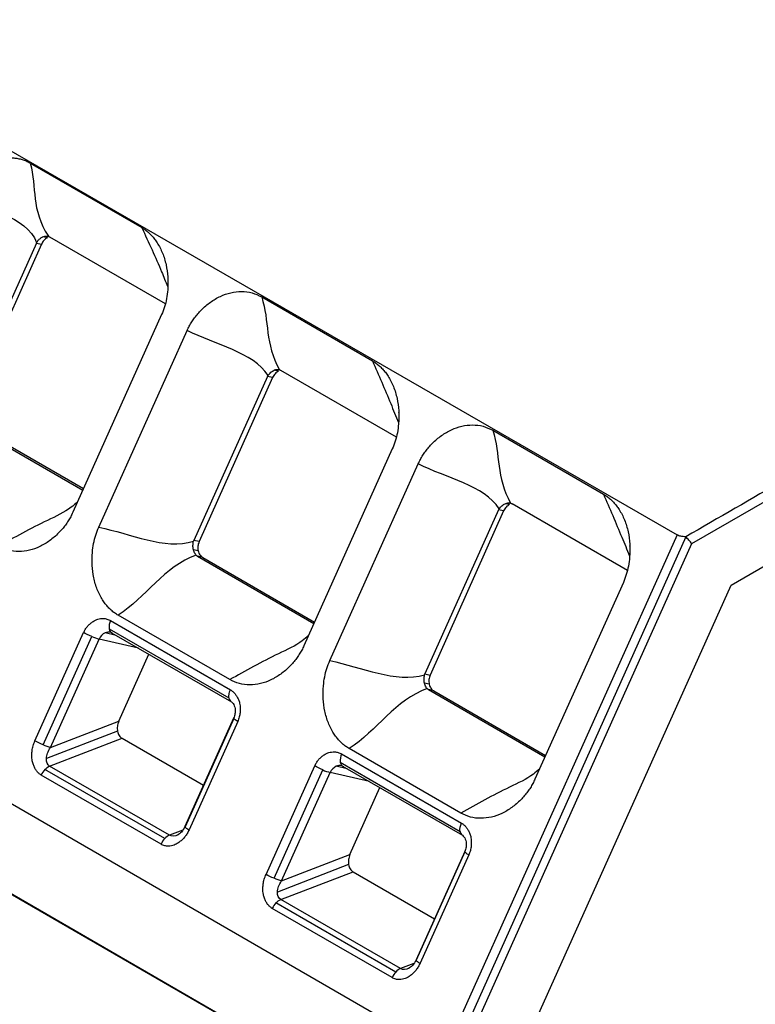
# Model space of a CAD drawing. Header units: millimetres. Extents: x 3 to 274, y 6 to 213.
# Tile 36 of 41: x 223.46 to 229.54, y 164.59 to 172.73. Entities that reach past the tile are written whole.
import ezdxf

# ---------------------------------------------------------------- set-up
doc = ezdxf.new("R2010")
doc.units = ezdxf.units.MM

msp = doc.modelspace()

# ---------------------------------------------------------------- linework, layer by layer
for p, q in [((221.0438, 172.9958), (228.8949, 168.4697)), ((223.5498, 171.5408), (224.4715, 171.0087)), ((223.6925, 170.9244), (223.6551, 170.9323)), ((223.7011, 170.9362), (223.6998, 170.9382)), ((224.6665, 170.3801), (223.7125, 170.9309)), ((223.6012, 170.8814), (222.9928, 169.5269)), ((223.6432, 170.8724), (223.0365, 169.5163)), ((223.6012, 170.8814), (223.6432, 170.8724)), ((233.0365, 170.7181), (229.0151, 168.3967)), ((225.4624, 170.4366), (226.3773, 169.9085)), ((224.6358, 170.29), (223.9022, 168.6565)), ((224.116, 168.533), (224.8461, 170.1584)), ((229.3426, 168.0555), (232.8916, 170.1037)), ((225.5104, 169.7792), (224.902, 168.4247)), ((225.5524, 169.7703), (225.5104, 169.7792)), ((225.6017, 169.8222), (225.5645, 169.8301)), ((226.5753, 169.2782), (225.6216, 169.8287)), ((225.5524, 169.7703), (224.9457, 168.4141)), ((226.5962, 169.4801), (226.5951, 169.483)), ((223.023, 169.3957), (223.9848, 168.8405)), ((223.0668, 169.3851), (223.99, 168.8521)), ((227.3716, 169.3345), (228.2865, 168.8064)), ((226.5414, 169.1797), (225.8114, 167.5543)), ((226.0252, 167.4309), (226.7552, 169.0563)), ((227.5109, 168.7201), (227.4736, 168.728)), ((228.4845, 168.176), (227.5308, 168.7266)), ((226.9692, 164.1821), (219.1203, 168.7132)), ((227.4196, 168.6771), (226.8112, 167.3226)), ((227.4616, 168.6681), (226.8549, 167.312)), ((227.4616, 168.6681), (227.4196, 168.6771)), ((224.9457, 168.4141), (224.902, 168.4247)), ((228.8949, 168.4697), (226.9692, 164.1821)), ((228.9662, 168.4544), (227.0192, 164.1115)), ((229.0151, 168.3967), (227.0399, 163.9989)), ((224.9378, 168.3383), (224.8987, 168.3478)), ((228.5054, 168.378), (228.5042, 168.3808)), ((224.9322, 168.2936), (225.894, 167.7383)), ((224.976, 168.283), (224.9322, 168.2936)), ((224.976, 168.283), (225.8992, 167.75)), ((228.4506, 168.0776), (227.7205, 166.4522)), ((226.9691, 163.4341), (219.0639, 167.9973)), ((226.9691, 163.435), (219.0785, 168.0031)), ((227.3206, 163.5562), (229.3415, 168.0558)), ((224.2138, 167.762), (225.2038, 167.1905)), ((225.1984, 167.274), (224.2766, 167.8061)), ((223.5892, 166.7677), (223.9913, 167.663)), ((224.2605, 167.6396), (224.1693, 167.6607)), ((224.2021, 167.6942), (225.1921, 167.1227)), ((224.2218, 167.662), (225.2117, 167.0905)), ((223.6561, 166.7349), (224.0583, 167.6302)), ((223.7178, 166.7134), (224.1199, 167.6088)), ((224.4435, 167.5339), (224.1199, 167.6088)), ((224.2824, 166.9303), (224.5301, 167.484)), ((226.8112, 167.3226), (226.8549, 167.312)), ((226.847, 167.2361), (226.8078, 167.2456)), ((226.8414, 167.1914), (227.8032, 166.6362)), ((226.8851, 167.1808), (226.8414, 167.1914)), ((226.8851, 167.1808), (227.8084, 166.6478)), ((223.7178, 166.7134), (224.2824, 166.9303)), ((225.2308, 166.9558), (224.8287, 166.0605)), ((225.2311, 166.9532), (224.8289, 166.0578)), ((225.2641, 166.9282), (224.862, 166.0329)), ((224.2715, 166.8476), (223.6832, 166.6217)), ((223.7103, 166.5598), (224.3084, 166.7895)), ((224.3084, 166.7895), (224.9816, 166.4009)), ((227.1076, 166.1718), (226.1858, 166.704)), ((226.123, 166.6598), (227.113, 166.0883)), ((224.6612, 165.9606), (223.6713, 166.532)), ((224.7003, 165.9883), (223.7103, 166.5598)), ((225.4984, 165.6655), (225.9005, 166.5609)), ((225.5653, 165.6327), (225.9675, 166.5281)), ((226.1697, 166.5374), (226.0785, 166.5585)), ((226.1113, 166.592), (227.1013, 166.0206)), ((226.131, 166.5598), (227.1209, 165.9883)), ((224.6307, 165.9144), (223.6407, 166.4859)), ((225.627, 165.6113), (226.0291, 166.5066)), ((226.3527, 166.4318), (226.0291, 166.5066)), ((226.1916, 165.8281), (226.4393, 166.3818)), ((224.8096, 166.0303), (224.7003, 165.9883)), ((225.627, 165.6113), (226.1916, 165.8281)), ((227.14, 165.8537), (226.7378, 164.9583)), ((227.1402, 165.851), (226.7381, 164.9557)), ((227.1733, 165.8261), (226.7711, 164.9307)), ((226.1807, 165.7455), (225.5924, 165.5196)), ((225.6195, 165.4577), (226.2176, 165.6873)), ((226.2176, 165.6873), (226.8907, 165.2987)), ((226.5399, 164.8123), (225.5499, 165.3838)), ((226.5704, 164.8584), (225.5805, 165.4299)), ((226.6094, 164.8862), (225.6195, 165.4577)), ((226.7188, 164.9282), (226.6094, 164.8862))]:
    msp.add_line(p, q)
at = {"flags": 128}
for points in [[(225.2311, 166.9532), (225.2306, 166.9549), (225.2308, 166.9558)], [(227.1402, 165.851), (227.1398, 165.8527), (227.14, 165.8537)]]:
    msp.add_lwpolyline(points, dxfattribs=at)
for centre, radius, start, end in [((224.3238, 167.7081), 0.1224, 153.88309, 186.50596), ((224.2132, 167.5695), 0.1012, 115.68293, 157.15254), ((224.1982, 167.598), 0.069, 77.50559, 114.75819), ((224.2246, 168.0095), 0.4142, 246.31801, 255.35846), ((225.2363, 167.1275), 0.0445, 186.19826, 235.22242), ((226.233, 166.6059), 0.1224, 153.88309, 186.50596), ((226.1338, 166.9074), 0.4142, 246.31801, 255.35846), ((226.1224, 166.4674), 0.1012, 115.68293, 157.15254), ((226.1074, 166.4958), 0.069, 77.50559, 114.75819), ((227.1455, 166.0254), 0.0445, 186.19826, 235.22242)]:
    msp.add_arc(centre, radius, start, end)
for points, knots in [([(223.5498, 171.5408), (223.5393, 171.5463), (223.5184, 171.5574), (223.4854, 171.5692), (223.4518, 171.5777), (223.4183, 171.5825), (223.3675, 171.585), (223.2983, 171.5769), (223.2133, 171.548), (223.132, 171.5009), (223.0682, 171.4484), (223.0177, 171.3928), (222.9758, 171.3386), (222.9527, 171.2929), (222.9405, 171.2687)], [0, 0, 0, 0, 0.0513, 0.102638, 0.153328, 0.202756, 0.250409, 0.374607, 0.500353, 0.621249, 0.749893, 0.816988, 0.903262, 1, 1, 1, 1]), ([(224.4715, 171.0087), (224.4812, 171.0027), (224.5006, 170.9907), (224.5277, 170.9685), (224.5534, 170.9432), (224.5773, 170.9147), (224.6097, 170.8688), (224.6454, 170.7996), (224.6746, 170.7039), (224.6894, 170.6013), (224.6885, 170.5064), (224.6779, 170.4233), (224.6616, 170.3537), (224.6443, 170.311), (224.6358, 170.29)], [0, 0, 0, 0, 0.048938, 0.098082, 0.147806, 0.198472, 0.250423, 0.373635, 0.500327, 0.62405, 0.749841, 0.836897, 0.919714, 1, 1, 1, 1]), ([(224.4715, 171.0087), (224.529, 170.8857), (224.6058, 170.7215), (224.6683, 170.5638), (224.6841, 170.5241)], [0, 0, 0, 0, 0.748253, 1, 1, 1, 1]), ([(223.6032, 170.8855), (223.6073, 170.8918), (223.6157, 170.9049), (223.634, 170.9214), (223.6478, 170.9286), (223.6551, 170.9323)], [0, 0, 0, 0, 0.302414, 0.633126, 1, 1, 1, 1]), ([(223.6925, 170.9244), (223.6873, 170.9217), (223.6772, 170.9165), (223.6636, 170.9046), (223.6519, 170.8899), (223.6462, 170.8784), (223.6432, 170.8724)], [0, 0, 0, 0, 0.255089, 0.499998, 0.744907, 1, 1, 1, 1]), ([(223.6551, 170.9323), (223.6605, 170.9343), (223.6714, 170.9383), (223.6873, 170.9397), (223.6965, 170.9374), (223.7011, 170.9362)], [0, 0, 0, 0, 0.327086, 0.661513, 1, 1, 1, 1]), ([(223.7011, 170.9362), (223.7029, 170.9355), (223.7065, 170.9341), (223.7105, 170.9319), (223.7125, 170.9309)], [0, 0, 0, 0, 0.503595, 1, 1, 1, 1]), ([(233.0315, 170.7969), (232.2216, 170.3306), (230.8661, 169.5502), (229.5112, 168.7687), (228.9658, 168.4541)], [0, 0, 0, 0, 0.5974831, 1, 1, 1, 1]), ([(224.8461, 170.1584), (224.8519, 170.1707), (224.8637, 170.1954), (224.8848, 170.2307), (224.9084, 170.2649), (224.935, 170.2978), (224.9769, 170.3432), (225.0379, 170.3954), (225.1202, 170.4434), (225.2072, 170.4739), (225.2957, 170.4835), (225.3834, 170.4746), (225.4363, 170.4492), (225.4624, 170.4366)], [0, 0, 0, 0, 0.04775, 0.096319, 0.146075, 0.197363, 0.250497, 0.374517, 0.500363, 0.624451, 0.749778, 0.876136, 1, 1, 1, 1]), ([(226.3773, 169.9085), (226.3871, 169.9024), (226.4068, 169.8902), (226.4344, 169.8677), (226.4604, 169.8422), (226.4847, 169.8133), (226.5176, 169.7668), (226.5539, 169.6967), (226.5833, 169.5996), (226.5976, 169.4954), (226.596, 169.3992), (226.5847, 169.315), (226.5678, 169.2446), (226.5501, 169.2012), (226.5414, 169.1797)], [0, 0, 0, 0, 0.049066, 0.098283, 0.148021, 0.198642, 0.250486, 0.37389, 0.500237, 0.623814, 0.749799, 0.836374, 0.919229, 1, 1, 1, 1]), ([(226.3773, 169.9085), (226.4286, 169.7901), (226.5029, 169.6186), (226.5715, 169.4498), (226.5928, 169.3974)], [0, 0, 0, 0, 0.69002, 1, 1, 1, 1]), ([(225.5148, 169.7872), (225.5183, 169.792), (225.5253, 169.8015), (225.5378, 169.8135), (225.5509, 169.8234), (225.56, 169.8279), (225.5645, 169.8301)], [0, 0, 0, 0, 0.2556556, 0.5087512, 0.7576824, 1, 1, 1, 1]), ([(225.6017, 169.8222), (225.5965, 169.8196), (225.5864, 169.8144), (225.5728, 169.8024), (225.5611, 169.7878), (225.5554, 169.7762), (225.5524, 169.7703)], [0, 0, 0, 0, 0.255089, 0.499998, 0.744907, 1, 1, 1, 1]), ([(225.5645, 169.8301), (225.5696, 169.832), (225.5803, 169.836), (225.596, 169.8375), (225.6051, 169.8353), (225.6098, 169.8342)], [0, 0, 0, 0, 0.318589, 0.654713, 1, 1, 1, 1]), ([(225.6098, 169.8342), (225.6117, 169.8335), (225.6155, 169.8321), (225.6196, 169.8298), (225.6216, 169.8287)], [0, 0, 0, 0, 0.503907, 1, 1, 1, 1]), ([(226.7552, 169.0563), (226.7611, 169.0686), (226.7729, 169.0933), (226.7939, 169.1286), (226.8176, 169.1627), (226.8442, 169.1956), (226.8861, 169.241), (226.9471, 169.2933), (227.0294, 169.3413), (227.1164, 169.3718), (227.2049, 169.3814), (227.2926, 169.3724), (227.3455, 169.347), (227.3716, 169.3345)], [0, 0, 0, 0, 0.04775, 0.096319, 0.146075, 0.197363, 0.250497, 0.374517, 0.500363, 0.624451, 0.749778, 0.876136, 1, 1, 1, 1]), ([(228.2865, 168.8064), (228.2963, 168.8003), (228.316, 168.7881), (228.3436, 168.7656), (228.3696, 168.74), (228.3939, 168.7111), (228.4268, 168.6646), (228.463, 168.5946), (228.4924, 168.4975), (228.5068, 168.3933), (228.5052, 168.2971), (228.4939, 168.2129), (228.477, 168.1424), (228.4593, 168.099), (228.4506, 168.0776)], [0, 0, 0, 0, 0.0490661, 0.0982826, 0.1480211, 0.1986417, 0.2504861, 0.3738901, 0.5002368, 0.6238137, 0.7497985, 0.8363743, 0.9192291, 1, 1, 1, 1]), ([(228.2865, 168.8064), (228.3377, 168.688), (228.4121, 168.5165), (228.4807, 168.3476), (228.502, 168.2953)], [0, 0, 0, 0, 0.69002, 1, 1, 1, 1]), ([(223.9409, 168.7427), (223.9241, 168.7273), (223.858, 168.6668), (223.616, 168.5583), (223.4201, 168.4491), (223.2892, 168.3761)], [0, 0, 0, 0, 0.101163, 0.398925, 1, 1, 1, 1]), ([(227.424, 168.685), (227.4275, 168.6898), (227.4345, 168.6994), (227.447, 168.7113), (227.4601, 168.7213), (227.4692, 168.7258), (227.4736, 168.728)], [0, 0, 0, 0, 0.2556556, 0.5087512, 0.7576824, 1, 1, 1, 1]), ([(227.5109, 168.7201), (227.5057, 168.7174), (227.4955, 168.7122), (227.482, 168.7003), (227.4703, 168.6856), (227.4646, 168.6741), (227.4616, 168.6681)], [0, 0, 0, 0, 0.255089, 0.499998, 0.744907, 1, 1, 1, 1]), ([(227.4736, 168.728), (227.4788, 168.7299), (227.4895, 168.7338), (227.5052, 168.7353), (227.5143, 168.7332), (227.519, 168.7321)], [0, 0, 0, 0, 0.318589, 0.654713, 1, 1, 1, 1]), ([(227.519, 168.7321), (227.5209, 168.7314), (227.5246, 168.73), (227.5288, 168.7277), (227.5308, 168.7266)], [0, 0, 0, 0, 0.503907, 1, 1, 1, 1]), ([(223.9022, 168.6565), (223.8965, 168.6444), (223.885, 168.6199), (223.8641, 168.5848), (223.8406, 168.5507), (223.8141, 168.5177), (223.7722, 168.4721), (223.7116, 168.4194), (223.6298, 168.3708), (223.5434, 168.3396), (223.4552, 168.3296), (223.3679, 168.3384), (223.3153, 168.3636), (223.2892, 168.3761)], [0, 0, 0, 0, 0.047229, 0.095535, 0.145299, 0.196866, 0.250549, 0.374992, 0.500426, 0.625052, 0.749789, 0.876135, 1, 1, 1, 1]), ([(224.2766, 167.8061), (224.2668, 167.8122), (224.2471, 167.8243), (224.2197, 167.8468), (224.1938, 167.8723), (224.1697, 167.9011), (224.1371, 167.9476), (224.1013, 168.0176), (224.0726, 168.1146), (224.059, 168.2186), (224.0611, 168.3144), (224.0727, 168.3983), (224.0897, 168.4684), (224.1073, 168.5117), (224.116, 168.533)], [0, 0, 0, 0, 0.049081, 0.098294, 0.148017, 0.198616, 0.250438, 0.373845, 0.500135, 0.623577, 0.749753, 0.836325, 0.919209, 1, 1, 1, 1]), ([(224.8987, 168.3478), (224.8975, 168.3533), (224.8953, 168.3645), (224.8944, 168.3822), (224.8954, 168.4), (224.898, 168.4113), (224.8993, 168.417)], [0, 0, 0, 0, 0.248171, 0.498498, 0.749246, 1, 1, 1, 1]), ([(224.9457, 168.4141), (224.9432, 168.4079), (224.9383, 168.3958), (224.9348, 168.3765), (224.9343, 168.357), (224.9366, 168.3446), (224.9378, 168.3383)], [0, 0, 0, 0, 0.255097, 0.500008, 0.744915, 1, 1, 1, 1]), ([(228.9662, 168.4544), (228.9589, 168.4546), (228.9449, 168.455), (228.9253, 168.4582), (228.9083, 168.4629), (228.8993, 168.4675), (228.8949, 168.4697)], [0, 0, 0, 0, 0.279134, 0.537235, 0.776576, 1, 1, 1, 1]), ([(229.0151, 168.3967), (229.0118, 168.4015), (229.0057, 168.4108), (228.9928, 168.426), (228.9797, 168.4405), (228.9705, 168.4499), (228.9662, 168.4544)], [0, 0, 0, 0, 0.289571, 0.552693, 0.789457, 1, 1, 1, 1]), ([(224.9207, 168.3026), (224.9176, 168.3066), (224.9113, 168.3145), (224.9037, 168.3301), (224.9003, 168.342), (224.8987, 168.3478)], [0, 0, 0, 0, 0.3433923, 0.6792714, 1, 1, 1, 1]), ([(224.9378, 168.3383), (224.9395, 168.3322), (224.9428, 168.3202), (224.9514, 168.3048), (224.9623, 168.2919), (224.9714, 168.286), (224.976, 168.283)], [0, 0, 0, 0, 0.255088, 0.499995, 0.744905, 1, 1, 1, 1]), ([(224.9322, 168.2936), (224.93, 168.2949), (224.9256, 168.2977), (224.9224, 168.301), (224.9207, 168.3026)], [0, 0, 0, 0, 0.495939, 1, 1, 1, 1]), ([(223.9913, 167.663), (223.9957, 167.6719), (224.0045, 167.6898), (224.0217, 167.7135), (224.0417, 167.7345), (224.0647, 167.7524), (224.087, 167.7661), (224.1093, 167.7748), (224.1316, 167.7785), (224.1572, 167.7802), (224.186, 167.7763), (224.2042, 167.7669), (224.2138, 167.762)], [0, 0, 0, 0, 0.0965284, 0.1924051, 0.2900365, 0.3917043, 0.4994343, 0.5722923, 0.6585251, 0.7596347, 0.8728184, 1, 1, 1, 1]), ([(225.8501, 167.6406), (225.8333, 167.6252), (225.7672, 167.5646), (225.5252, 167.4561), (225.3293, 167.347), (225.1984, 167.274)], [0, 0, 0, 0, 0.101163, 0.398925, 1, 1, 1, 1]), ([(225.8114, 167.5543), (225.8057, 167.5422), (225.7941, 167.5177), (225.7733, 167.4827), (225.7498, 167.4486), (225.7233, 167.4156), (225.6814, 167.3699), (225.6208, 167.3173), (225.539, 167.2687), (225.4526, 167.2375), (225.3644, 167.2274), (225.2771, 167.2362), (225.2245, 167.2615), (225.1984, 167.274)], [0, 0, 0, 0, 0.0472285, 0.0955354, 0.1452991, 0.1968663, 0.2505485, 0.3749919, 0.5004257, 0.6250515, 0.7497886, 0.8761352, 1, 1, 1, 1]), ([(226.1858, 166.704), (226.176, 166.71), (226.1563, 166.7222), (226.1289, 166.7446), (226.103, 166.7701), (226.0789, 166.799), (226.0463, 166.8455), (226.0104, 166.9154), (225.9818, 167.0124), (225.9682, 167.1164), (225.9703, 167.2123), (225.9819, 167.2962), (225.9989, 167.3663), (226.0165, 167.4095), (226.0252, 167.4309)], [0, 0, 0, 0, 0.049081, 0.098294, 0.148017, 0.198616, 0.250438, 0.373845, 0.500135, 0.623577, 0.749753, 0.836325, 0.919209, 1, 1, 1, 1]), ([(226.8078, 167.2456), (226.8067, 167.2512), (226.8045, 167.2623), (226.8036, 167.2801), (226.8046, 167.2978), (226.8072, 167.3092), (226.8084, 167.3149)], [0, 0, 0, 0, 0.2481707, 0.4984978, 0.7492457, 1, 1, 1, 1]), ([(226.8549, 167.312), (226.8524, 167.3058), (226.8475, 167.2937), (226.844, 167.2743), (226.8435, 167.2548), (226.8458, 167.2425), (226.847, 167.2361)], [0, 0, 0, 0, 0.255097, 0.500008, 0.744915, 1, 1, 1, 1]), ([(225.2038, 167.1905), (225.2108, 167.186), (225.2246, 167.1769), (225.2426, 167.1582), (225.258, 167.1358), (225.2706, 167.1094), (225.2798, 167.0835), (225.2848, 167.0571), (225.2857, 167.0303), (225.2847, 166.9992), (225.2786, 166.9637), (225.2691, 166.9405), (225.2641, 166.9282)], [0, 0, 0, 0, 0.096528, 0.192405, 0.290036, 0.391704, 0.499434, 0.572292, 0.658525, 0.759635, 0.872818, 1, 1, 1, 1]), ([(226.8299, 167.2005), (226.8268, 167.2045), (226.8205, 167.2124), (226.8129, 167.228), (226.8095, 167.2398), (226.8078, 167.2456)], [0, 0, 0, 0, 0.343392, 0.679271, 1, 1, 1, 1]), ([(226.8414, 167.1914), (226.8392, 167.1928), (226.8348, 167.1955), (226.8316, 167.1988), (226.8299, 167.2005)], [0, 0, 0, 0, 0.495939, 1, 1, 1, 1]), ([(226.847, 167.2361), (226.8487, 167.23), (226.852, 167.2181), (226.8606, 167.2027), (226.8715, 167.1898), (226.8805, 167.1838), (226.8851, 167.1808)], [0, 0, 0, 0, 0.255088, 0.499995, 0.744905, 1, 1, 1, 1]), ([(225.2117, 167.0905), (225.2168, 167.0867), (225.2251, 167.0807), (225.2351, 167.0624), (225.2409, 167.0446), (225.2444, 167.0223), (225.2433, 166.9907), (225.2352, 166.9681), (225.2308, 166.9558)], [0, 0, 0, 0, 0.247016, 0.398729, 0.484366, 0.614495, 0.790311, 1, 1, 1, 1]), ([(224.2824, 166.9303), (224.2797, 166.9235), (224.2743, 166.9101), (224.2699, 166.8891), (224.2686, 166.868), (224.2705, 166.8545), (224.2715, 166.8476)], [0, 0, 0, 0, 0.259284, 0.506541, 0.75044, 1, 1, 1, 1]), ([(224.2715, 166.8476), (224.273, 166.8411), (224.2759, 166.8285), (224.284, 166.8121), (224.2948, 166.7986), (224.3038, 166.7926), (224.3084, 166.7895)], [0, 0, 0, 0, 0.261304, 0.5074207, 0.7496963, 1, 1, 1, 1]), ([(223.6407, 166.4859), (223.6337, 166.4905), (223.6197, 166.4997), (223.602, 166.5193), (223.587, 166.5429), (223.5753, 166.5709), (223.567, 166.5988), (223.563, 166.6273), (223.5631, 166.6563), (223.5655, 166.6901), (223.5731, 166.7287), (223.5836, 166.7542), (223.5892, 166.7677)], [0, 0, 0, 0, 0.0923882, 0.1842398, 0.2783254, 0.3772275, 0.4831775, 0.5582377, 0.646245, 0.7486337, 0.8673429, 1, 1, 1, 1]), ([(225.9005, 166.5609), (225.9049, 166.5698), (225.9137, 166.5876), (225.9309, 166.6113), (225.9509, 166.6323), (225.9739, 166.6503), (225.9962, 166.664), (226.0185, 166.6726), (226.0407, 166.6763), (226.0663, 166.6781), (226.0951, 166.6742), (226.1134, 166.6648), (226.123, 166.6598)], [0, 0, 0, 0, 0.096528, 0.192405, 0.290036, 0.391704, 0.499434, 0.572292, 0.658525, 0.759635, 0.872818, 1, 1, 1, 1]), ([(227.7593, 166.5384), (227.7425, 166.523), (227.6763, 166.4625), (227.4344, 166.354), (227.2385, 166.2448), (227.1076, 166.1718)], [0, 0, 0, 0, 0.101163, 0.398925, 1, 1, 1, 1]), ([(227.7205, 166.4522), (227.7148, 166.4401), (227.7033, 166.4155), (227.6825, 166.3805), (227.659, 166.3464), (227.6325, 166.3134), (227.5906, 166.2678), (227.53, 166.2151), (227.4482, 166.1665), (227.3617, 166.1353), (227.2735, 166.1253), (227.1863, 166.134), (227.1336, 166.1593), (227.1076, 166.1718)], [0, 0, 0, 0, 0.047229, 0.095535, 0.145299, 0.196866, 0.250549, 0.374992, 0.500426, 0.625052, 0.749789, 0.876135, 1, 1, 1, 1]), ([(224.862, 166.0329), (224.8572, 166.0231), (224.8476, 166.0035), (224.8292, 165.9772), (224.808, 165.9534), (224.7837, 165.9327), (224.7608, 165.9166), (224.7383, 165.9062), (224.7162, 165.9011), (224.6901, 165.8973), (224.66, 165.8996), (224.6408, 165.9093), (224.6307, 165.9144)], [0, 0, 0, 0, 0.1002431, 0.1999168, 0.3010917, 0.4057493, 0.5156831, 0.5835474, 0.6649275, 0.7612118, 0.8740964, 1, 1, 1, 1]), ([(224.8285, 166.0594), (224.8195, 166.043), (224.8029, 166.0127), (224.7787, 165.9971), (224.7675, 165.9899)], [0, 0, 0, 0, 0.539242, 1, 1, 1, 1]), ([(224.8306, 166.0616), (224.8299, 166.0614), (224.8279, 166.0608), (224.8285, 166.059), (224.8289, 166.0578)], [0, 0, 0, 0, 0.3288665, 1, 1, 1, 1]), ([(227.113, 166.0883), (227.1199, 166.0838), (227.1338, 166.0748), (227.1517, 166.056), (227.1672, 166.0337), (227.1798, 166.0073), (227.189, 165.9814), (227.194, 165.955), (227.1948, 165.9282), (227.1939, 165.8971), (227.1878, 165.8615), (227.1783, 165.8383), (227.1733, 165.8261)], [0, 0, 0, 0, 0.0965284, 0.1924051, 0.2900365, 0.3917043, 0.4994343, 0.5722923, 0.6585251, 0.7596347, 0.8728184, 1, 1, 1, 1]), ([(227.1209, 165.9884), (227.126, 165.9846), (227.1342, 165.9785), (227.1442, 165.9602), (227.15, 165.9424), (227.1536, 165.9201), (227.1525, 165.8885), (227.1444, 165.8659), (227.14, 165.8537)], [0, 0, 0, 0, 0.247016, 0.398729, 0.484366, 0.614495, 0.790311, 1, 1, 1, 1]), ([(226.1916, 165.8281), (226.1888, 165.8213), (226.1835, 165.808), (226.1791, 165.7869), (226.1778, 165.7658), (226.1797, 165.7523), (226.1807, 165.7455)], [0, 0, 0, 0, 0.259284, 0.506541, 0.75044, 1, 1, 1, 1]), ([(226.1807, 165.7455), (226.1822, 165.739), (226.1851, 165.7264), (226.1932, 165.71), (226.204, 165.6965), (226.213, 165.6904), (226.2176, 165.6873)], [0, 0, 0, 0, 0.261304, 0.507421, 0.749696, 1, 1, 1, 1]), ([(225.5499, 165.3838), (225.5429, 165.3884), (225.5289, 165.3976), (225.5112, 165.4172), (225.4962, 165.4407), (225.4845, 165.4687), (225.4762, 165.4966), (225.4722, 165.5252), (225.4723, 165.5541), (225.4747, 165.5879), (225.4822, 165.6265), (225.4928, 165.652), (225.4984, 165.6655)], [0, 0, 0, 0, 0.0923882, 0.1842398, 0.2783254, 0.3772275, 0.4831775, 0.5582377, 0.646245, 0.7486337, 0.8673429, 1, 1, 1, 1]), ([(226.7711, 164.9307), (226.7663, 164.9208), (226.7566, 164.9011), (226.7382, 164.8745), (226.717, 164.8507), (226.6928, 164.8301), (226.6695, 164.8141), (226.6463, 164.8036), (226.6234, 164.7985), (226.5973, 164.7953), (226.5679, 164.798), (226.5495, 164.8074), (226.5399, 164.8123)], [0, 0, 0, 0, 0.101441, 0.201688, 0.302837, 0.406929, 0.515838, 0.588527, 0.673038, 0.770946, 0.879373, 1, 1, 1, 1]), ([(226.7377, 164.9572), (226.7287, 164.9409), (226.7121, 164.9105), (226.6879, 164.895), (226.6767, 164.8878)], [0, 0, 0, 0, 0.5392417, 1, 1, 1, 1]), ([(226.7398, 164.9594), (226.7391, 164.9592), (226.7371, 164.9587), (226.7377, 164.9569), (226.7381, 164.9557)], [0, 0, 0, 0, 0.328866, 1, 1, 1, 1])]:
    msp.add_open_spline(points, degree=3, knots=knots)
for points in [[(223.5498, 171.5408), (223.6073, 171.3383), (223.5535, 171.1594), (223.6998, 170.9382)], [(222.9405, 171.2687), (223.1845, 171.1571), (223.516, 171.1066), (223.6032, 170.8855)], [(223.6012, 170.8814), (223.6019, 170.8828), (223.6025, 170.8842), (223.6033, 170.8855)], [(225.4624, 170.4366), (225.5266, 170.2326), (225.4882, 170.0503), (225.6098, 169.8342)], [(225.5148, 169.7872), (225.3917, 169.9806), (225.0782, 170.0411), (224.8461, 170.1584)], [(225.5104, 169.7792), (225.5118, 169.7819), (225.5132, 169.7846), (225.5148, 169.7872)], [(227.3716, 169.3345), (227.4358, 169.1305), (227.3974, 168.9482), (227.519, 168.7321)], [(227.424, 168.685), (227.3009, 168.8785), (226.9874, 168.939), (226.7552, 169.0563)], [(227.4196, 168.6771), (227.4209, 168.6798), (227.4224, 168.6824), (227.424, 168.685)], [(224.116, 168.533), (224.3796, 168.4817), (224.6597, 168.3446), (224.8993, 168.417)], [(224.8993, 168.417), (224.9001, 168.4196), (224.901, 168.4222), (224.902, 168.4247)], [(224.9207, 168.3026), (224.6568, 168.2077), (224.5033, 167.9545), (224.2766, 167.8061)], [(224.0583, 167.6302), (224.0331, 167.6408), (224.008, 167.6534), (223.9913, 167.663)], [(224.2021, 167.6942), (224.2055, 167.674), (224.2175, 167.6614), (224.2312, 167.6583)], [(226.0252, 167.4309), (226.2887, 167.3795), (226.5689, 167.2425), (226.8084, 167.3149)], [(226.8084, 167.3149), (226.8093, 167.3175), (226.8102, 167.32), (226.8112, 167.3226)], [(225.1921, 167.1227), (225.1887, 167.143), (225.1942, 167.1692), (225.2038, 167.1905)], [(226.8299, 167.2005), (226.566, 167.1056), (226.4125, 166.8523), (226.1858, 166.704)], [(225.2641, 166.9282), (225.2474, 166.9378), (225.2336, 166.9478), (225.2311, 166.9532)], [(223.6561, 166.7349), (223.6323, 166.7449), (223.6077, 166.757), (223.5892, 166.7677)], [(223.7179, 166.7134), (223.7027, 166.7168), (223.6799, 166.7247), (223.6561, 166.7348)], [(223.6832, 166.6217), (223.6846, 166.6502), (223.6974, 166.6839), (223.7179, 166.7134)], [(223.7103, 166.5598), (223.6918, 166.5705), (223.6818, 166.5933), (223.6832, 166.6217)], [(223.6713, 166.532), (223.6591, 166.5191), (223.6483, 166.5029), (223.6407, 166.4859)], [(223.6713, 166.532), (223.6835, 166.545), (223.6972, 166.5548), (223.7103, 166.5598)], [(225.9675, 166.5281), (225.9423, 166.5387), (225.9171, 166.5512), (225.9005, 166.5609)], [(226.1113, 166.592), (226.1147, 166.5718), (226.1267, 166.5593), (226.1404, 166.5561)], [(224.8289, 166.0578), (224.8313, 166.0528), (224.8434, 166.0436), (224.862, 166.0329)], [(227.1013, 166.0206), (227.0979, 166.0408), (227.1034, 166.0671), (227.113, 166.0883)], [(224.6612, 165.9606), (224.649, 165.9476), (224.6383, 165.9314), (224.6307, 165.9144)], [(224.7003, 165.9884), (224.6872, 165.9833), (224.6735, 165.9736), (224.6612, 165.9606)], [(224.7732, 165.9925), (224.7456, 165.9792), (224.7187, 165.9776), (224.7003, 165.9884)], [(227.1733, 165.8261), (227.1566, 165.8357), (227.1427, 165.8457), (227.1402, 165.851)], [(225.5653, 165.6327), (225.5415, 165.6428), (225.5169, 165.6548), (225.4984, 165.6655)], [(225.6271, 165.6112), (225.6119, 165.6147), (225.5891, 165.6226), (225.5653, 165.6327)], [(225.5924, 165.5196), (225.5938, 165.548), (225.6066, 165.5817), (225.6271, 165.6112)], [(225.6195, 165.4577), (225.601, 165.4683), (225.591, 165.4911), (225.5924, 165.5196)], [(225.5805, 165.4299), (225.5683, 165.4169), (225.5575, 165.4007), (225.5499, 165.3838)], [(225.5805, 165.4299), (225.5927, 165.4429), (225.6064, 165.4526), (225.6195, 165.4577)], [(226.7381, 164.9557), (226.7405, 164.9506), (226.7526, 164.9414), (226.7711, 164.9307)], [(226.5704, 164.8584), (226.5582, 164.8454), (226.5475, 164.8292), (226.5399, 164.8123)], [(226.6095, 164.8862), (226.5964, 164.8812), (226.5826, 164.8714), (226.5704, 164.8584)], [(226.6823, 164.8904), (226.6548, 164.8771), (226.6279, 164.8754), (226.6095, 164.8862)]]:
    msp.add_open_spline(points, degree=3)

doc.saveas('drawing.dxf')
